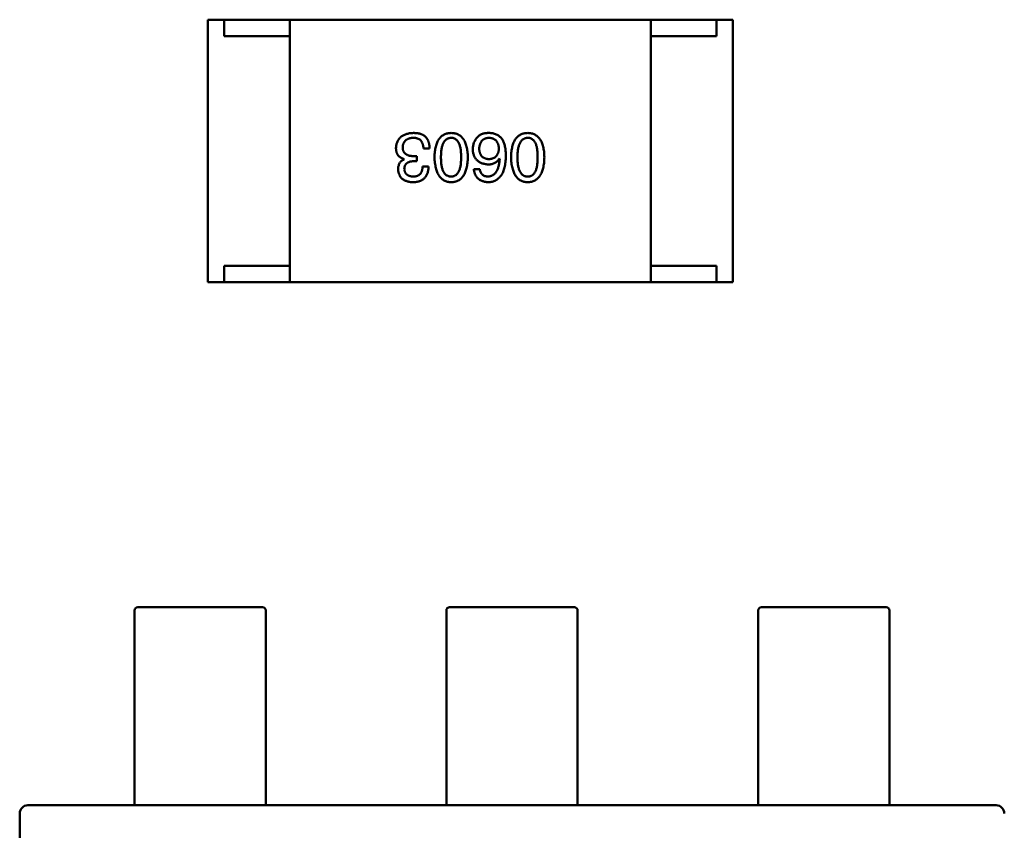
# Model space of a CAD drawing. Header units: millimetres. Extents: x 37 to 347, y 164 to 266.
# Tile 21 of 39: x 301.89 to 304.89, y 215.05 to 217.52. Entities that reach past the tile are written whole.
import ezdxf

# ---------------------------------------------------------------- set-up
doc = ezdxf.new("R2010")
doc.units = ezdxf.units.MM
doc.header["$LTSCALE"] = 0.75
doc.layers.add('Visible', color=7, linetype='Continuous', lineweight=50)

msp = doc.modelspace()

# ---------------------------------------------------------------- linework, layer by layer
at = {"layer": 'Visible'}
for p, q in [((302.512, 217.5151), (302.462, 217.5151)), ((302.462, 216.7151), (302.462, 217.5151)), ((302.512, 217.5151), (302.512, 217.4651)), ((302.712, 217.5151), (302.512, 217.5151)), ((302.712, 217.5151), (303.812, 217.5151)), ((302.712, 217.5151), (302.712, 216.7151)), ((303.812, 217.5151), (304.012, 217.5151)), ((303.812, 217.5151), (303.812, 216.7151)), ((304.012, 217.5151), (304.012, 217.4651)), ((304.012, 217.5151), (304.062, 217.5151)), ((304.062, 216.7151), (304.062, 217.5151)), ((302.512, 217.4651), (302.712, 217.4651)), ((302.712, 216.7651), (302.712, 217.4651)), ((304.012, 217.4651), (303.812, 217.4651)), ((303.812, 216.7651), (303.812, 217.4651)), ((303.1192, 217.1223), (303.1381, 217.1223)), ((303.0602, 217.0904), (303.0602, 217.0896)), ((303.0889, 217.0838), (303.0988, 217.0838)), ((303.0988, 217.0994), (303.0897, 217.0994)), ((303.0988, 217.0838), (303.0988, 217.0994)), ((303.3508, 217.092), (303.3516, 217.0912)), ((303.1348, 217.0682), (303.1168, 217.0682)), ((303.2909, 217.0592), (303.2729, 217.0592)), ((302.512, 216.7651), (302.512, 216.7151)), ((302.712, 216.7651), (302.512, 216.7651)), ((303.812, 216.7651), (304.012, 216.7651)), ((304.012, 216.7651), (304.012, 216.7151)), ((302.512, 216.7151), (302.462, 216.7151)), ((302.712, 216.7151), (302.512, 216.7151)), ((303.812, 216.7151), (302.712, 216.7151)), ((303.812, 216.7151), (304.012, 216.7151)), ((304.012, 216.7151), (304.062, 216.7151)), ((302.2391, 215.5652), (302.2391, 215.7147)), ((302.2491, 215.7247), (302.6291, 215.7247)), ((302.6391, 215.7147), (302.6391, 215.5652)), ((303.1891, 215.5652), (303.1891, 215.7147)), ((303.1991, 215.7247), (303.5791, 215.7247)), ((303.5891, 215.7147), (303.5891, 215.5652)), ((304.1391, 215.5652), (304.1391, 215.7147)), ((304.1491, 215.7247), (304.5291, 215.7247)), ((304.5391, 215.7147), (304.5391, 215.5652)), ((302.2391, 215.5076), (302.2391, 215.5652)), ((302.6391, 215.5652), (302.6391, 215.5076)), ((303.1891, 215.5076), (303.1891, 215.5652)), ((303.5891, 215.5652), (303.5891, 215.5076)), ((304.1391, 215.5076), (304.1391, 215.5652)), ((304.5391, 215.5652), (304.5391, 215.5076)), ((302.2391, 215.3435), (302.2391, 215.5076)), ((302.6391, 215.5076), (302.6391, 215.3435)), ((303.1891, 215.3435), (303.1891, 215.5076)), ((303.5891, 215.5076), (303.5891, 215.3435)), ((304.1391, 215.3435), (304.1391, 215.5076)), ((304.5391, 215.5076), (304.5391, 215.3435)), ((302.2391, 215.3435), (302.2391, 215.1603)), ((302.6391, 215.1603), (302.6391, 215.3435)), ((303.1891, 215.3435), (303.1891, 215.1603)), ((303.5891, 215.1603), (303.5891, 215.3435)), ((304.1391, 215.3435), (304.1391, 215.1603)), ((304.5391, 215.1603), (304.5391, 215.3435)), ((302.2391, 215.1603), (302.2391, 215.1213)), ((302.6391, 215.1213), (302.6391, 215.1603)), ((303.1891, 215.1603), (303.1891, 215.1213)), ((303.5891, 215.1213), (303.5891, 215.1603)), ((304.1391, 215.1603), (304.1391, 215.1213)), ((304.5391, 215.1213), (304.5391, 215.1603)), ((301.9137, 215.1213), (301.9141, 215.1213)), ((304.8641, 215.1213), (301.9141, 215.1213)), ((304.8641, 215.1213), (304.8646, 215.1213)), ((301.8891, 215.0963), (301.8892, 215.0967)), ((301.8891, 215.0963), (301.8891, 213.5463))]:
    msp.add_line(p, q, dxfattribs=at)
for centre, radius, start, end in [((303.3215, 217.1213), 0.0519, 135.691, 180.7052), ((301.9141, 215.0963), 0.025, 91.0433, 178.9568), ((304.8641, 215.0963), 0.025, 1.0433, 88.9568)]:
    msp.add_arc(centre, radius, start, end, dxfattribs=at)
at = {"layer": 'Visible', "extrusion": (0, 0, -1)}
for centre, start, end in [((-302.2491, 215.7147), 360, 90), ((-302.6291, 215.7147), 90, 180), ((-303.1991, 215.7147), 360, 90), ((-303.5791, 215.7147), 90, 180), ((-304.1491, 215.7147), 360, 90), ((-304.5291, 215.7147), 90, 180)]:
    msp.add_arc(centre, 0.01, start, end, dxfattribs=at)
at = {"layer": 'Visible'}
for points, knots in [([(303.0889, 217.1699), (303.0869, 217.1698), (303.0829, 217.1696), (303.0771, 217.1689), (303.0716, 217.1678), (303.0666, 217.1665), (303.0619, 217.1648), (303.0576, 217.1627), (303.0537, 217.1604), (303.0501, 217.1577), (303.047, 217.1546), (303.0442, 217.1512), (303.0418, 217.1475), (303.0398, 217.1434), (303.0382, 217.139), (303.0369, 217.1343), (303.036, 217.1293), (303.0358, 217.1258), (303.0356, 217.124)], [0, 0, 0, 0, 0.078078, 0.151942, 0.221594, 0.28726, 0.350176, 0.409768, 0.467648, 0.523784, 0.578904, 0.634014, 0.689819, 0.746826, 0.805875, 0.867063, 0.931764, 1, 1, 1, 1]), ([(303.116, 217.165), (303.1151, 217.1654), (303.1134, 217.1662), (303.1105, 217.1672), (303.1075, 217.168), (303.1042, 217.1687), (303.1007, 217.1692), (303.097, 217.1696), (303.093, 217.1698), (303.0903, 217.1699), (303.0889, 217.1699)], [0, 0, 0, 0, 0.101955, 0.208983, 0.322698, 0.44339, 0.570851, 0.70629, 0.84885, 1, 1, 1, 1]), ([(303.2039, 217.1699), (303.2019, 217.1698), (303.198, 217.1696), (303.1924, 217.1687), (303.1871, 217.1671), (303.1822, 217.1651), (303.1777, 217.1624), (303.1735, 217.1592), (303.1698, 217.1554), (303.1664, 217.151), (303.1634, 217.1461), (303.1608, 217.1406), (303.1586, 217.1346), (303.1567, 217.1279), (303.1552, 217.1208), (303.1541, 217.1131), (303.1533, 217.1048), (303.1531, 217.0991), (303.153, 217.0961)], [0, 0, 0, 0, 0.059134, 0.115603, 0.169236, 0.221572, 0.273254, 0.32474, 0.377319, 0.431815, 0.488555, 0.548609, 0.612242, 0.680182, 0.75251, 0.829782, 0.91231, 1, 1, 1, 1]), ([(303.2547, 217.0961), (303.2546, 217.0991), (303.2544, 217.1048), (303.2536, 217.1131), (303.2525, 217.1208), (303.251, 217.1279), (303.2491, 217.1346), (303.2469, 217.1406), (303.2443, 217.1461), (303.2413, 217.151), (303.2379, 217.1554), (303.2342, 217.1592), (303.23, 217.1624), (303.2255, 217.1651), (303.2206, 217.1671), (303.2154, 217.1687), (303.2097, 217.1696), (303.2058, 217.1698), (303.2039, 217.1699)], [0, 0, 0, 0, 0.087693, 0.170223, 0.247496, 0.319826, 0.387768, 0.451403, 0.511459, 0.568358, 0.622671, 0.675251, 0.726739, 0.778422, 0.830759, 0.884394, 0.940865, 1, 1, 1, 1]), ([(303.3212, 217.1699), (303.3191, 217.1699), (303.3151, 217.17), (303.3092, 217.1695), (303.3039, 217.1687), (303.299, 217.1673), (303.2946, 217.1656), (303.2907, 217.1634), (303.2872, 217.1608), (303.2853, 217.1586), (303.2844, 217.1576)], [0, 0, 0, 0, 0.156782, 0.301945, 0.436395, 0.561474, 0.678489, 0.78853, 0.894967, 1, 1, 1, 1]), ([(303.3598, 217.1502), (303.3587, 217.1517), (303.3565, 217.1547), (303.3525, 217.1586), (303.3483, 217.1619), (303.3436, 217.1646), (303.3386, 217.1669), (303.3331, 217.1684), (303.3273, 217.1695), (303.3233, 217.1698), (303.3212, 217.1699)], [0, 0, 0, 0, 0.125033, 0.246266, 0.36603, 0.485265, 0.606781, 0.732144, 0.862551, 1, 1, 1, 1]), ([(303.437, 217.1699), (303.435, 217.1698), (303.4311, 217.1696), (303.4255, 217.1687), (303.4203, 217.1671), (303.4154, 217.1651), (303.4108, 217.1624), (303.4067, 217.1592), (303.4029, 217.1554), (303.3996, 217.151), (303.3966, 217.1461), (303.394, 217.1406), (303.3917, 217.1346), (303.3899, 217.1279), (303.3883, 217.1208), (303.3873, 217.1131), (303.3865, 217.1048), (303.3863, 217.0991), (303.3862, 217.0961)], [0, 0, 0, 0, 0.059134, 0.115603, 0.169236, 0.221572, 0.273254, 0.32474, 0.377319, 0.431815, 0.488555, 0.548609, 0.612242, 0.680182, 0.75251, 0.829782, 0.91231, 1, 1, 1, 1]), ([(303.4878, 217.0961), (303.4877, 217.0991), (303.4875, 217.1048), (303.4868, 217.1131), (303.4857, 217.1208), (303.4841, 217.1279), (303.4823, 217.1346), (303.48, 217.1406), (303.4774, 217.1461), (303.4744, 217.151), (303.4711, 217.1554), (303.4673, 217.1592), (303.4632, 217.1624), (303.4587, 217.1651), (303.4538, 217.1671), (303.4485, 217.1687), (303.4429, 217.1696), (303.439, 217.1698), (303.437, 217.1699)], [0, 0, 0, 0, 0.087693, 0.170223, 0.247496, 0.319826, 0.387768, 0.451403, 0.511459, 0.568358, 0.622671, 0.675251, 0.726739, 0.778422, 0.830759, 0.884394, 0.940865, 1, 1, 1, 1]), ([(303.0561, 217.1264), (303.0562, 217.1275), (303.0564, 217.1297), (303.0569, 217.1328), (303.0577, 217.1357), (303.0587, 217.1384), (303.0599, 217.1409), (303.0613, 217.1432), (303.063, 217.1453), (303.0649, 217.1472), (303.067, 217.1489), (303.0694, 217.1504), (303.072, 217.1517), (303.0748, 217.1528), (303.0778, 217.1537), (303.081, 217.1544), (303.0845, 217.1549), (303.0869, 217.155), (303.0881, 217.1551)], [0, 0, 0, 0, 0.068514, 0.133941, 0.195994, 0.255362, 0.312994, 0.369441, 0.424687, 0.480522, 0.537148, 0.594801, 0.654411, 0.716817, 0.781981, 0.850498, 0.923306, 1, 1, 1, 1]), ([(303.0881, 217.1551), (303.0893, 217.1551), (303.0917, 217.1551), (303.0952, 217.1547), (303.0984, 217.154), (303.1014, 217.1531), (303.1042, 217.152), (303.1067, 217.1506), (303.109, 217.1489), (303.1111, 217.147), (303.1129, 217.1448), (303.1145, 217.1423), (303.1159, 217.1396), (303.1171, 217.1366), (303.118, 217.1334), (303.1186, 217.13), (303.1191, 217.1262), (303.1192, 217.1237), (303.1192, 217.1223)], [0, 0, 0, 0, 0.071272, 0.13882, 0.201858, 0.262757, 0.320043, 0.376709, 0.431462, 0.486034, 0.541209, 0.597703, 0.65589, 0.717768, 0.782056, 0.850407, 0.92277, 1, 1, 1, 1]), ([(303.1381, 217.1223), (303.138, 217.1237), (303.1379, 217.1263), (303.1376, 217.1301), (303.1371, 217.1338), (303.1364, 217.1373), (303.1356, 217.1406), (303.1347, 217.1437), (303.1335, 217.1466), (303.1322, 217.1494), (303.1307, 217.152), (303.1291, 217.1544), (303.1273, 217.1566), (303.1254, 217.1586), (303.1233, 217.1605), (303.121, 217.1622), (303.1186, 217.1637), (303.1168, 217.1645), (303.116, 217.165)], [0, 0, 0, 0, 0.078937, 0.154495, 0.226898, 0.296844, 0.363348, 0.427781, 0.48946, 0.549586, 0.607902, 0.664733, 0.720805, 0.776157, 0.831175, 0.886736, 0.943094, 1, 1, 1, 1]), ([(303.1727, 217.0961), (303.1727, 217.0985), (303.1728, 217.103), (303.1731, 217.1096), (303.1737, 217.1158), (303.1746, 217.1215), (303.1757, 217.1268), (303.177, 217.1316), (303.1785, 217.136), (303.1804, 217.1399), (303.1825, 217.1434), (303.1848, 217.1464), (303.1873, 217.1491), (303.1902, 217.1512), (303.1932, 217.1529), (303.1966, 217.1541), (303.2001, 217.1549), (303.2026, 217.155), (303.2039, 217.1551)], [0, 0, 0, 0, 0.094834, 0.184067, 0.267029, 0.344713, 0.417334, 0.484367, 0.546941, 0.604717, 0.65953, 0.710539, 0.759381, 0.806382, 0.853027, 0.900623, 0.949121, 1, 1, 1, 1]), ([(303.2039, 217.1551), (303.2051, 217.1551), (303.2075, 217.155), (303.211, 217.1543), (303.2142, 217.1532), (303.2172, 217.1515), (303.2199, 217.1494), (303.2225, 217.1468), (303.2247, 217.1438), (303.2267, 217.1403), (303.2285, 217.1364), (303.23, 217.132), (303.2313, 217.1271), (303.2324, 217.1218), (303.2332, 217.116), (303.2337, 217.1098), (303.2341, 217.1031), (303.2342, 217.0985), (303.2342, 217.0961)], [0, 0, 0, 0, 0.049766, 0.097012, 0.143225, 0.188786, 0.235079, 0.282962, 0.333687, 0.387747, 0.445963, 0.508657, 0.576545, 0.649868, 0.72822, 0.812712, 0.903543, 1, 1, 1, 1]), ([(303.2893, 217.1215), (303.2894, 217.1228), (303.2895, 217.1253), (303.2901, 217.129), (303.2907, 217.1324), (303.2916, 217.1356), (303.2927, 217.1385), (303.294, 217.1412), (303.2955, 217.1437), (303.2972, 217.1459), (303.2991, 217.1479), (303.3012, 217.1497), (303.3035, 217.1512), (303.306, 217.1525), (303.3087, 217.1535), (303.3116, 217.1543), (303.3147, 217.1548), (303.3169, 217.155), (303.318, 217.1551)], [0, 0, 0, 0, 0.078863, 0.153308, 0.223539, 0.289857, 0.35341, 0.413572, 0.471721, 0.528235, 0.584279, 0.638781, 0.69466, 0.751251, 0.809198, 0.869697, 0.933318, 1, 1, 1, 1]), ([(303.318, 217.1551), (303.3192, 217.1551), (303.3215, 217.155), (303.3249, 217.1545), (303.328, 217.1538), (303.331, 217.1528), (303.3337, 217.1516), (303.3362, 217.1502), (303.3385, 217.1485), (303.3405, 217.1465), (303.3424, 217.1444), (303.344, 217.1419), (303.3455, 217.1393), (303.3466, 217.1363), (303.3476, 217.1332), (303.3483, 217.1298), (303.3489, 217.1261), (303.349, 217.1236), (303.3491, 217.1223)], [0, 0, 0, 0, 0.070403, 0.137196, 0.200053, 0.260887, 0.31876, 0.37535, 0.430743, 0.485927, 0.541678, 0.598832, 0.657726, 0.719441, 0.783504, 0.851852, 0.923533, 1, 1, 1, 1]), ([(303.3704, 217.0994), (303.3704, 217.102), (303.3704, 217.1072), (303.3698, 217.1147), (303.369, 217.1218), (303.3678, 217.1284), (303.3664, 217.1345), (303.3646, 217.1402), (303.3624, 217.1454), (303.3606, 217.1486), (303.3598, 217.1502)], [0, 0, 0, 0, 0.151498, 0.29521, 0.430242, 0.557137, 0.677306, 0.790845, 0.898111, 1, 1, 1, 1]), ([(303.4059, 217.0961), (303.4059, 217.0985), (303.4059, 217.103), (303.4063, 217.1096), (303.4069, 217.1158), (303.4077, 217.1215), (303.4088, 217.1268), (303.4101, 217.1316), (303.4117, 217.136), (303.4135, 217.1399), (303.4156, 217.1434), (303.4179, 217.1464), (303.4205, 217.1491), (303.4233, 217.1512), (303.4264, 217.1529), (303.4297, 217.1541), (303.4333, 217.1549), (303.4357, 217.155), (303.437, 217.1551)], [0, 0, 0, 0, 0.094834, 0.184067, 0.267029, 0.344713, 0.417334, 0.484367, 0.546941, 0.604717, 0.65953, 0.710539, 0.759381, 0.806382, 0.853027, 0.900623, 0.949121, 1, 1, 1, 1]), ([(303.437, 217.1551), (303.4382, 217.1551), (303.4406, 217.155), (303.4441, 217.1543), (303.4474, 217.1532), (303.4503, 217.1515), (303.4531, 217.1494), (303.4556, 217.1468), (303.4578, 217.1438), (303.4598, 217.1403), (303.4616, 217.1364), (303.4632, 217.132), (303.4644, 217.1271), (303.4655, 217.1218), (303.4663, 217.116), (303.4669, 217.1098), (303.4673, 217.1031), (303.4673, 217.0985), (303.4673, 217.0961)], [0, 0, 0, 0, 0.049766, 0.097012, 0.143225, 0.188786, 0.235079, 0.282962, 0.333687, 0.387747, 0.445963, 0.508657, 0.576545, 0.649868, 0.72822, 0.812712, 0.903543, 1, 1, 1, 1]), ([(303.0356, 217.124), (303.0357, 217.1229), (303.0357, 217.1208), (303.036, 217.1178), (303.0364, 217.1148), (303.0372, 217.1121), (303.038, 217.1094), (303.039, 217.107), (303.0403, 217.1046), (303.0417, 217.1024), (303.0434, 217.1004), (303.0452, 217.0985), (303.0473, 217.0968), (303.0495, 217.0952), (303.0519, 217.0938), (303.0545, 217.0924), (303.0573, 217.0913), (303.0592, 217.0907), (303.0602, 217.0904)], [0, 0, 0, 0, 0.071215, 0.138707, 0.20396, 0.266995, 0.327734, 0.387609, 0.445602, 0.503345, 0.561136, 0.618597, 0.677672, 0.738255, 0.799989, 0.863961, 0.930555, 1, 1, 1, 1]), ([(303.0897, 217.0994), (303.0884, 217.0994), (303.0858, 217.0994), (303.0819, 217.0998), (303.0784, 217.1003), (303.0751, 217.101), (303.072, 217.102), (303.0693, 217.1031), (303.0668, 217.1045), (303.0645, 217.1061), (303.0625, 217.1079), (303.0608, 217.1099), (303.0593, 217.1122), (303.0582, 217.1146), (303.0573, 217.1173), (303.0566, 217.1201), (303.0562, 217.1232), (303.0561, 217.1253), (303.0561, 217.1264)], [0, 0, 0, 0, 0.082495, 0.159728, 0.232496, 0.300725, 0.365163, 0.425859, 0.483728, 0.538892, 0.592921, 0.646195, 0.699968, 0.754746, 0.811387, 0.870806, 0.933482, 1, 1, 1, 1]), ([(303.2696, 217.1207), (303.2697, 217.1189), (303.2699, 217.1155), (303.2706, 217.1105), (303.2717, 217.1059), (303.273, 217.1015), (303.2748, 217.0975), (303.2769, 217.0938), (303.2793, 217.0903), (303.2821, 217.0872), (303.2852, 217.0845), (303.2886, 217.082), (303.2924, 217.0799), (303.2965, 217.078), (303.301, 217.0765), (303.3058, 217.0754), (303.311, 217.0745), (303.3145, 217.0741), (303.3163, 217.074)], [0, 0, 0, 0, 0.071527, 0.139094, 0.20346, 0.264939, 0.323904, 0.381383, 0.437591, 0.493343, 0.549401, 0.606085, 0.664838, 0.725424, 0.788712, 0.855452, 0.925772, 1, 1, 1, 1]), ([(303.3188, 217.0904), (303.3177, 217.0904), (303.3155, 217.0905), (303.3123, 217.091), (303.3093, 217.0916), (303.3065, 217.0926), (303.3039, 217.0937), (303.3016, 217.0951), (303.2994, 217.0967), (303.2974, 217.0985), (303.2957, 217.1006), (303.2941, 217.1029), (303.2928, 217.1055), (303.2917, 217.1082), (303.2908, 217.1112), (303.29, 217.1144), (303.2895, 217.1179), (303.2894, 217.1203), (303.2893, 217.1215)], [0, 0, 0, 0, 0.069884, 0.136529, 0.199638, 0.259844, 0.317774, 0.374356, 0.430026, 0.485148, 0.5409, 0.597889, 0.657472, 0.718614, 0.783613, 0.85129, 0.923712, 1, 1, 1, 1]), ([(303.3491, 217.1223), (303.349, 217.1211), (303.3489, 217.1186), (303.3484, 217.1151), (303.3476, 217.1118), (303.3467, 217.1087), (303.3455, 217.1058), (303.3441, 217.1032), (303.3426, 217.1009), (303.3407, 217.0987), (303.3387, 217.0968), (303.3365, 217.0952), (303.3341, 217.0938), (303.3314, 217.0926), (303.3286, 217.0917), (303.3255, 217.091), (303.3222, 217.0905), (303.32, 217.0904), (303.3188, 217.0904)], [0, 0, 0, 0, 0.076072, 0.148369, 0.216753, 0.281358, 0.342792, 0.401604, 0.458929, 0.514444, 0.569818, 0.625343, 0.681554, 0.739608, 0.800134, 0.863477, 0.929547, 1, 1, 1, 1]), ([(303.0602, 217.0896), (303.0588, 217.0888), (303.056, 217.0874), (303.0523, 217.0847), (303.0491, 217.0814), (303.0466, 217.0777), (303.0446, 217.0735), (303.0432, 217.0689), (303.0423, 217.0638), (303.0422, 217.0602), (303.0422, 217.0584)], [0, 0, 0, 0, 0.125227, 0.244792, 0.361427, 0.478215, 0.59667, 0.722058, 0.856314, 1, 1, 1, 1]), ([(303.061, 217.06), (303.0612, 217.0618), (303.0613, 217.0638), (303.0623, 217.0686), (303.0631, 217.0704), (303.0646, 217.0732), (303.066, 217.0754), (303.0706, 217.0793), (303.073, 217.0805), (303.0802, 217.0834), (303.0864, 217.0837), (303.0889, 217.0838)], [0.000001, 0.000001, 0.000001, 0.000001, 0.000529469, 0.000529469, 0.001127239, 0.001127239, 0.001835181, 0.001835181, 0.002488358, 0.002488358, 0.00458577, 0.00458577, 0.00458577, 0.00458577]), ([(303.153, 217.0961), (303.1532, 217.0931), (303.1534, 217.0872), (303.1543, 217.0788), (303.1555, 217.0709), (303.157, 217.0635), (303.1589, 217.0567), (303.1612, 217.0505), (303.1638, 217.0449), (303.1668, 217.0398), (303.1702, 217.0353), (303.1739, 217.0313), (303.178, 217.0279), (303.1825, 217.0251), (303.1873, 217.023), (303.1925, 217.0213), (303.1981, 217.0202), (303.2019, 217.02), (303.2039, 217.0199)], [0, 0, 0, 0, 0.088475, 0.171606, 0.249595, 0.322626, 0.391327, 0.455765, 0.516374, 0.573675, 0.628522, 0.681161, 0.732559, 0.783563, 0.83504, 0.887639, 0.942585, 1, 1, 1, 1]), ([(303.2039, 217.0371), (303.2026, 217.0371), (303.2001, 217.0372), (303.1966, 217.0379), (303.1932, 217.0391), (303.1902, 217.0407), (303.1874, 217.0428), (303.1848, 217.0454), (303.1825, 217.0484), (303.1804, 217.0519), (303.1786, 217.0558), (303.177, 217.0602), (303.1757, 217.0651), (303.1746, 217.0704), (303.1737, 217.0762), (303.1731, 217.0824), (303.1728, 217.0891), (303.1727, 217.0937), (303.1727, 217.0961)], [0, 0, 0, 0, 0.050604, 0.098688, 0.145699, 0.191791, 0.238625, 0.286717, 0.337546, 0.391814, 0.449755, 0.512106, 0.579685, 0.652048, 0.730262, 0.814146, 0.904281, 1, 1, 1, 1]), ([(303.2039, 217.0199), (303.2058, 217.02), (303.2097, 217.0201), (303.2154, 217.0211), (303.2206, 217.0227), (303.2255, 217.0248), (303.23, 217.0276), (303.2342, 217.0309), (303.2379, 217.0348), (303.2413, 217.0394), (303.2443, 217.0445), (303.2469, 217.0501), (303.2491, 217.0564), (303.251, 217.0632), (303.2525, 217.0706), (303.2536, 217.0786), (303.2544, 217.0871), (303.2546, 217.0931), (303.2547, 217.0961)], [0, 0, 0, 0, 0.057911, 0.113262, 0.165956, 0.217443, 0.268511, 0.319665, 0.372, 0.426129, 0.483365, 0.543779, 0.607756, 0.676562, 0.749704, 0.827713, 0.911177, 1, 1, 1, 1]), ([(303.2342, 217.0961), (303.2342, 217.0937), (303.2341, 217.0891), (303.2337, 217.0824), (303.2332, 217.0762), (303.2324, 217.0704), (303.2313, 217.0651), (303.23, 217.0602), (303.2285, 217.0558), (303.2267, 217.0519), (303.2247, 217.0484), (303.2225, 217.0454), (303.2199, 217.0428), (303.2172, 217.0407), (303.2142, 217.0391), (303.211, 217.0379), (303.2075, 217.0372), (303.2051, 217.0371), (303.2039, 217.0371)], [0, 0, 0, 0, 0.096452, 0.187278, 0.271765, 0.350519, 0.423437, 0.491321, 0.554011, 0.612224, 0.666281, 0.717003, 0.764884, 0.811423, 0.856783, 0.902993, 0.950236, 1, 1, 1, 1]), ([(303.3163, 217.0199), (303.3184, 217.02), (303.3226, 217.0203), (303.3286, 217.0214), (303.3342, 217.0231), (303.3394, 217.0254), (303.3442, 217.0282), (303.3486, 217.0318), (303.3527, 217.0359), (303.3562, 217.0406), (303.3594, 217.0459), (303.3622, 217.0518), (303.3646, 217.0583), (303.3665, 217.0653), (303.3682, 217.073), (303.3693, 217.0813), (303.3701, 217.0901), (303.3703, 217.0962), (303.3704, 217.0994)], [0, 0, 0, 0, 0.058957, 0.115262, 0.16907, 0.221312, 0.273147, 0.324961, 0.377649, 0.432026, 0.488925, 0.549039, 0.612912, 0.680653, 0.753056, 0.830314, 0.912483, 1, 1, 1, 1]), ([(303.3163, 217.074), (303.3183, 217.074), (303.3221, 217.0741), (303.3276, 217.075), (303.3326, 217.0764), (303.3372, 217.0783), (303.3414, 217.0809), (303.345, 217.084), (303.3482, 217.0878), (303.3499, 217.0906), (303.3508, 217.092)], [0, 0, 0, 0, 0.144617, 0.279572, 0.40596, 0.526097, 0.64389, 0.760003, 0.877724, 1, 1, 1, 1]), ([(303.3516, 217.0912), (303.3514, 217.0891), (303.3511, 217.085), (303.3504, 217.079), (303.3494, 217.0734), (303.3482, 217.0682), (303.3468, 217.0634), (303.3452, 217.059), (303.3433, 217.055), (303.3412, 217.0514), (303.3389, 217.0483), (303.3364, 217.0454), (303.3336, 217.043), (303.3305, 217.0411), (303.3273, 217.0394), (303.3238, 217.0382), (303.3202, 217.0374), (303.3176, 217.0372), (303.3163, 217.0371)], [0, 0, 0, 0, 0.089218, 0.173709, 0.252753, 0.326963, 0.397099, 0.462534, 0.524018, 0.582178, 0.637235, 0.689955, 0.741228, 0.791618, 0.841661, 0.892925, 0.945259, 1, 1, 1, 1]), ([(303.3862, 217.0961), (303.3863, 217.0931), (303.3866, 217.0872), (303.3874, 217.0788), (303.3886, 217.0709), (303.3902, 217.0635), (303.3921, 217.0567), (303.3943, 217.0505), (303.397, 217.0449), (303.4, 217.0398), (303.4034, 217.0353), (303.4071, 217.0313), (303.4112, 217.0279), (303.4157, 217.0251), (303.4205, 217.023), (303.4257, 217.0213), (303.4312, 217.0202), (303.435, 217.02), (303.437, 217.0199)], [0, 0, 0, 0, 0.088475, 0.171606, 0.249595, 0.322626, 0.391327, 0.455765, 0.516374, 0.573675, 0.628522, 0.681161, 0.732559, 0.783563, 0.83504, 0.887639, 0.942585, 1, 1, 1, 1]), ([(303.437, 217.0371), (303.4357, 217.0371), (303.4333, 217.0372), (303.4297, 217.0379), (303.4264, 217.0391), (303.4233, 217.0407), (303.4205, 217.0428), (303.4179, 217.0454), (303.4156, 217.0484), (303.4135, 217.0519), (303.4117, 217.0558), (303.4101, 217.0602), (303.4088, 217.0651), (303.4077, 217.0704), (303.4069, 217.0762), (303.4063, 217.0824), (303.4059, 217.0891), (303.4059, 217.0937), (303.4059, 217.0961)], [0, 0, 0, 0, 0.050604, 0.098688, 0.145699, 0.191791, 0.238625, 0.286717, 0.337546, 0.391814, 0.449755, 0.512106, 0.579685, 0.652048, 0.730262, 0.814146, 0.904281, 1, 1, 1, 1]), ([(303.437, 217.0199), (303.439, 217.02), (303.4429, 217.0201), (303.4485, 217.0211), (303.4538, 217.0227), (303.4587, 217.0248), (303.4632, 217.0276), (303.4673, 217.0309), (303.4711, 217.0348), (303.4744, 217.0394), (303.4774, 217.0445), (303.48, 217.0501), (303.4823, 217.0564), (303.4841, 217.0632), (303.4857, 217.0706), (303.4868, 217.0786), (303.4875, 217.0871), (303.4877, 217.0931), (303.4878, 217.0961)], [0, 0, 0, 0, 0.057911, 0.113262, 0.165956, 0.217443, 0.268511, 0.319665, 0.372, 0.426129, 0.483365, 0.543779, 0.607756, 0.676562, 0.749704, 0.827713, 0.911177, 1, 1, 1, 1]), ([(303.4673, 217.0961), (303.4673, 217.0937), (303.4673, 217.0891), (303.4669, 217.0824), (303.4663, 217.0762), (303.4655, 217.0704), (303.4644, 217.0651), (303.4632, 217.0602), (303.4616, 217.0558), (303.4598, 217.0519), (303.4578, 217.0484), (303.4556, 217.0454), (303.4531, 217.0428), (303.4503, 217.0407), (303.4473, 217.0391), (303.4441, 217.0379), (303.4406, 217.0372), (303.4382, 217.0371), (303.437, 217.0371)], [0, 0, 0, 0, 0.096452, 0.187278, 0.271765, 0.350519, 0.423437, 0.491321, 0.554011, 0.612224, 0.666281, 0.717003, 0.764884, 0.811423, 0.856783, 0.902993, 0.950236, 1, 1, 1, 1]), ([(303.0422, 217.0584), (303.0423, 217.0569), (303.0426, 217.054), (303.0434, 217.0498), (303.0445, 217.0458), (303.0458, 217.0422), (303.0476, 217.0388), (303.0496, 217.0357), (303.052, 217.0328), (303.0547, 217.0303), (303.0577, 217.028), (303.061, 217.026), (303.0646, 217.0243), (303.0685, 217.0228), (303.0728, 217.0216), (303.0773, 217.0208), (303.0822, 217.0201), (303.0856, 217.02), (303.0873, 217.0199)], [0, 0, 0, 0, 0.067521, 0.132139, 0.193339, 0.252064, 0.309083, 0.364848, 0.420021, 0.475612, 0.532002, 0.589602, 0.649896, 0.712634, 0.778603, 0.848416, 0.922155, 1, 1, 1, 1]), ([(303.0881, 217.0371), (303.0871, 217.0371), (303.0851, 217.0372), (303.0822, 217.0376), (303.0794, 217.0381), (303.0769, 217.0388), (303.0745, 217.0396), (303.0724, 217.0407), (303.0704, 217.0418), (303.0686, 217.0432), (303.067, 217.0447), (303.0656, 217.0464), (303.0643, 217.0483), (303.0633, 217.0503), (303.0625, 217.0525), (303.0618, 217.0549), (303.0613, 217.0574), (303.0611, 217.0591), (303.061, 217.06)], [0, 0, 0, 0, 0.078051, 0.151197, 0.220412, 0.286742, 0.34933, 0.409464, 0.467368, 0.52298, 0.578639, 0.633998, 0.690142, 0.746855, 0.805868, 0.867776, 0.932345, 1, 1, 1, 1]), ([(303.0873, 217.0199), (303.0892, 217.0199), (303.0928, 217.0201), (303.0981, 217.0208), (303.1031, 217.0217), (303.1077, 217.0231), (303.112, 217.0248), (303.1159, 217.027), (303.1194, 217.0295), (303.1226, 217.0323), (303.1254, 217.0355), (303.1278, 217.0391), (303.1299, 217.0431), (303.1316, 217.0474), (303.133, 217.0521), (303.134, 217.0572), (303.1346, 217.0626), (303.1348, 217.0663), (303.1348, 217.0682)], [0, 0, 0, 0, 0.073232, 0.142595, 0.207997, 0.270074, 0.329156, 0.386529, 0.441846, 0.496976, 0.551877, 0.607941, 0.665637, 0.725446, 0.788542, 0.855101, 0.925196, 1, 1, 1, 1]), ([(303.1168, 217.0682), (303.1167, 217.067), (303.1166, 217.0645), (303.1162, 217.061), (303.1156, 217.0577), (303.1147, 217.0546), (303.1137, 217.0518), (303.1124, 217.0493), (303.1109, 217.0469), (303.1093, 217.0448), (303.1073, 217.043), (303.1052, 217.0414), (303.1029, 217.0401), (303.1003, 217.039), (303.0976, 217.0381), (303.0946, 217.0375), (303.0914, 217.0372), (303.0892, 217.0371), (303.0881, 217.0371)], [0, 0, 0, 0, 0.078134, 0.15164, 0.221358, 0.286689, 0.348614, 0.407697, 0.464247, 0.520153, 0.574432, 0.629291, 0.684538, 0.742032, 0.801329, 0.863637, 0.930123, 1, 1, 1, 1]), ([(303.2729, 217.0592), (303.2731, 217.0577), (303.2734, 217.0548), (303.2744, 217.0506), (303.2756, 217.0466), (303.2771, 217.0429), (303.2788, 217.0395), (303.2809, 217.0364), (303.2832, 217.0335), (303.2857, 217.0309), (303.2886, 217.0286), (303.2918, 217.0265), (303.2952, 217.0247), (303.2989, 217.0232), (303.3029, 217.0219), (303.3071, 217.021), (303.3116, 217.0203), (303.3147, 217.02), (303.3163, 217.0199)], [0, 0, 0, 0, 0.06947, 0.136096, 0.199592, 0.260665, 0.319672, 0.377156, 0.433415, 0.489984, 0.546535, 0.604276, 0.663499, 0.725182, 0.788953, 0.855683, 0.926216, 1, 1, 1, 1]), ([(303.3163, 217.0371), (303.3146, 217.0371), (303.3114, 217.0372), (303.3068, 217.0383), (303.3027, 217.0401), (303.2992, 217.0425), (303.2963, 217.0457), (303.2939, 217.0496), (303.292, 217.0542), (303.2913, 217.0575), (303.2909, 217.0592)], [0, 0, 0, 0, 0.136586, 0.261496, 0.378089, 0.490612, 0.605522, 0.725767, 0.8561, 1, 1, 1, 1])]:
    msp.add_open_spline(points, degree=3, knots=knots, dxfattribs=at)

doc.saveas('drawing.dxf')
